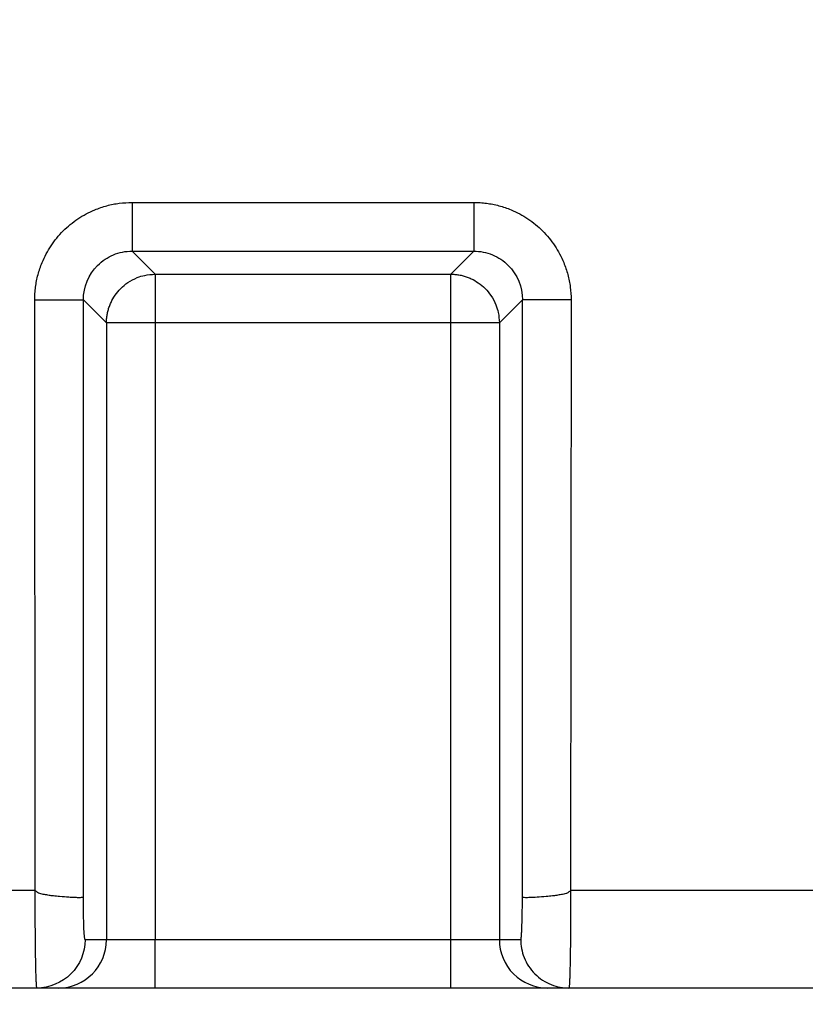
# Model space of a CAD drawing. Header units: millimetres. Extents: x 0 to 2235, y 0 to 1727.
# Tile 12 of 60: x 813 to 846, y 384 to 424. Entities that reach past the tile are written whole.
import ezdxf

# ---------------------------------------------------------------- set-up
doc = ezdxf.new("R2010")
doc.units = ezdxf.units.MM
doc.header["$LTSCALE"] = 2
doc.layers.add('DIMENSIONS', color=140, linetype='Continuous', lineweight=25)
doc.styles.add('SLDTEXTSTYLE0', font='TXT', dxfattribs={"width": 0.75})
doc.dimstyles.new('SLDDIMSTYLE0', dxfattribs={"dimtxt": 20, "dimasz": 20, "dimexe": 0, "dimexo": 0.0625, "dimgap": 5, "dimtad": 0, "dimtih": 1, "dimtoh": 1, "dimdec": 1, "dimlfac": 0.5, "dimrnd": 1e-09, "dimzin": 4, "dimdsep": 46, "dimtxsty": 'SLDTEXTSTYLE0', "dimsah": 1, "dimcen": 0.09, "dimadec": 0, "dimazin": 1, "dimtfac": 1, "dimtdec": 1, "dimtofl": 0, "dimtmove": 0, "dimatfit": 3, "dimfxl": 1, "dimfrac": 2, "dimtolj": 1, "dimtzin": 12, "dimarcsym": 0})
doc.dimstyles.new('SLDDIMSTYLE2', dxfattribs={"dimtxt": 20, "dimasz": 20, "dimexe": 0, "dimexo": 0.0625, "dimgap": 5, "dimtad": 0, "dimtih": 1, "dimtoh": 1, "dimdec": 1, "dimlfac": 0.5, "dimrnd": 1e-09, "dimzin": 12, "dimdsep": 46, "dimtxsty": 'SLDTEXTSTYLE0', "dimsah": 1, "dimcen": 0.09, "dimadec": 0, "dimazin": 3, "dimtfac": 1, "dimtdec": 1, "dimtofl": 0, "dimtmove": 0, "dimatfit": 3, "dimfxl": 1, "dimfrac": 2, "dimtolj": 1, "dimtzin": 12, "dimarcsym": 0})
doc.dimstyles.new('SLDDIMSTYLE3', dxfattribs={"dimtxt": 20, "dimasz": 20, "dimexe": 0, "dimexo": 0.0625, "dimgap": 5, "dimtad": 0, "dimtih": 1, "dimtoh": 1, "dimdec": 1, "dimlfac": 0.5, "dimrnd": 1e-09, "dimzin": 4, "dimdsep": 46, "dimtxsty": 'SLDTEXTSTYLE0', "dimsah": 1, "dimcen": 0.09, "dimadec": 0, "dimazin": 1, "dimtfac": 1, "dimtdec": 1, "dimtmove": 0, "dimatfit": 0, "dimfxl": 1, "dimfrac": 2, "dimtolj": 1, "dimtzin": 12, "dimarcsym": 0})

# ---------------------------------------------------------------- blocks, each defined once
blk = doc.blocks.new('_D_11')
at = {"layer": 'DIMENSIONS', "transparency": 16777216}
for p, q in [((798.049, 479.277), (798.049, 320.754)), ((935.049, 479.277), (935.049, 320.754)), ((1004.542, 330.048), (998.448, 330.048)), ((998.448, 330.048), (998.448, 298.298)), ((1056.264, 330.048), (1062.358, 330.048)), ((1062.358, 330.048), (1062.358, 298.298)), ((798.049, 327.104), (935.049, 327.104)), ((935.049, 327.104), (988.296, 327.104)), ((998.448, 298.298), (1004.542, 298.298)), ((1062.358, 298.298), (1056.264, 298.298))]:
    blk.add_line(p, q, dxfattribs=at)
for points in [[(798.049, 327.104), (818.049, 324.027), (818.049, 330.18)], [(935.049, 327.104), (915.049, 330.18), (915.049, 324.027)]]:
    blk.add_solid(points, dxfattribs=at)
at = {"layer": 'DIMENSIONS', "transparency": 16777216, "char_height": 20, "attachment_point": 1, "style": 'SLDTEXTSTYLE0'}
for s, insert in [('68.5', (1004.542, 359.892)), ('2.70', (1004.542, 324.079))]:
    blk.add_mtext(s, dxfattribs=dict(at, insert=insert))
blk = doc.blocks.new('_D_12')
at = {"layer": 'DIMENSIONS', "transparency": 16777216}
for p, q in [((688.049, 482.357), (688.049, 320.754)), ((798.049, 479.277), (798.049, 320.754)), ((558.083, 330.048), (551.989, 330.048)), ((551.989, 330.048), (551.989, 298.298)), ((609.805, 330.048), (615.899, 330.048)), ((615.899, 330.048), (615.899, 298.298)), ((688.049, 327.104), (626.051, 327.104)), ((798.049, 327.104), (836.51, 327.104)), ((551.989, 298.298), (558.083, 298.298)), ((615.899, 298.298), (609.805, 298.298))]:
    blk.add_line(p, q, dxfattribs=at)
for points in [[(688.049, 327.104), (668.049, 330.18), (668.049, 324.027)], [(798.049, 327.104), (818.049, 324.027), (818.049, 330.18)]]:
    blk.add_solid(points, dxfattribs=at)
at = {"layer": 'DIMENSIONS', "transparency": 16777216, "char_height": 20, "attachment_point": 1, "style": 'SLDTEXTSTYLE0'}
for s, insert in [('55.0', (558.083, 359.892)), ('2.17', (558.083, 324.079))]:
    blk.add_mtext(s, dxfattribs=dict(at, insert=insert))
blk = doc.blocks.new('_D_13')
at = {"layer": 'DIMENSIONS', "transparency": 16777216}
for p, q in [((688.049, 482.357), (688.049, 238.136)), ((935.049, 479.277), (935.049, 238.136)), ((785.687, 247.43), (779.594, 247.43)), ((779.594, 247.43), (779.594, 215.68)), ((837.41, 247.43), (843.503, 247.43)), ((843.503, 247.43), (843.503, 215.68)), ((688.049, 244.486), (769.441, 244.486)), ((935.049, 244.486), (853.656, 244.486)), ((779.594, 215.68), (785.687, 215.68)), ((843.503, 215.68), (837.41, 215.68))]:
    blk.add_line(p, q, dxfattribs=at)
for points in [[(688.049, 244.486), (708.049, 241.409), (708.049, 247.563)], [(935.049, 244.486), (915.049, 247.563), (915.049, 241.409)]]:
    blk.add_solid(points, dxfattribs=at)
at = {"layer": 'DIMENSIONS', "transparency": 16777216, "char_height": 20, "attachment_point": 1, "style": 'SLDTEXTSTYLE0'}
for s, insert in [('123.5', (778.299, 277.274)), ('4.86', (785.687, 241.462))]:
    blk.add_mtext(s, dxfattribs=dict(at, insert=insert))
blk = doc.blocks.new('_D_14')
at = {"layer": 'DIMENSIONS', "transparency": 16777216}
for p, q in [((452.049, 438.613), (452.049, 166.136)), ((1144.049, 438.613), (1144.049, 166.136)), ((764.799, 175.43), (758.705, 175.43)), ((758.705, 175.43), (758.705, 143.68)), ((831.299, 175.43), (837.392, 175.43)), ((837.392, 175.43), (837.392, 143.68)), ((452.049, 172.486), (748.553, 172.486)), ((1144.049, 172.486), (847.545, 172.486)), ((758.705, 143.68), (764.799, 143.68)), ((837.392, 143.68), (831.299, 143.68))]:
    blk.add_line(p, q, dxfattribs=at)
for points in [[(452.049, 172.486), (472.049, 169.409), (472.049, 175.563)], [(1144.049, 172.486), (1124.049, 175.563), (1124.049, 169.409)]]:
    blk.add_solid(points, dxfattribs=at)
at = {"layer": 'DIMENSIONS', "transparency": 16777216, "char_height": 20, "attachment_point": 1, "style": 'SLDTEXTSTYLE0'}
for s, insert in [('346.0', (764.799, 205.274)), ('13.62', (764.799, 169.462))]:
    blk.add_mtext(s, dxfattribs=dict(at, insert=insert))

msp = doc.modelspace()

# ---------------------------------------------------------------- linework, layer by layer
for p, q in [((818.032, 416.747), (818.032, 414.748)), ((818.032, 416.747), (832.065, 416.747)), ((818.032, 414.748), (832.065, 414.748)), ((818.032, 414.748), (818.98, 413.8)), ((831.117, 413.8), (832.065, 414.748)), ((818.98, 413.8), (831.117, 413.8)), ((831.117, 413.191), (831.117, 413.8)), ((814.054, 388.496), (814.035, 412.749)), ((816.033, 388.218), (816.033, 412.749)), ((816.033, 412.749), (816.981, 411.801)), ((834.064, 412.749), (833.116, 411.801)), ((836.063, 412.749), (834.064, 412.749)), ((834.064, 388.218), (834.064, 412.749)), ((836.063, 412.749), (836.043, 388.496)), ((816.981, 411.801), (816.981, 386.476)), ((817.591, 411.801), (816.981, 411.801)), ((831.117, 411.801), (818.98, 411.801)), ((818.98, 411.801), (818.98, 386.476)), ((831.117, 386.476), (831.117, 411.801)), ((833.116, 411.801), (833.116, 386.476)), ((814.054, 388.496), (782.043, 388.496)), ((1135.801, 388.496), (836.043, 388.496)), ((816.981, 386.476), (816.103, 386.476)), ((818.98, 386.476), (816.981, 386.476)), ((818.98, 384.496), (818.98, 386.476)), ((831.117, 386.476), (818.98, 386.476)), ((833.116, 386.476), (831.117, 386.476)), ((831.117, 384.496), (831.117, 386.476)), ((833.994, 386.476), (833.116, 386.476)), ((814.125, 384.496), (781.973, 384.496)), ((815.002, 384.496), (814.125, 384.496)), ((831.117, 384.496), (818.98, 384.496)), ((835.973, 384.496), (835.095, 384.496)), ((1135.906, 384.496), (835.973, 384.496))]:
    msp.add_line(p, q)
for centre, start, end in [((815.002, 386.475), 270.0175, 0.0175), ((835.095, 386.475), 179.9825, 269.9825)]:
    msp.add_arc(centre, 1.979, start, end)
for points, knots in [([(814.035, 412.749), (814.036, 412.837), (814.039, 413.012), (814.066, 413.272), (814.108, 413.529), (814.167, 413.783), (814.243, 414.033), (814.397, 414.442), (814.685, 414.985), (815.187, 415.593), (815.795, 416.095), (816.416, 416.425), (816.994, 416.621), (817.509, 416.727), (817.857, 416.74), (818.032, 416.747)], [0, 0, 0, 0, 0.041969, 0.083585, 0.125026, 0.166473, 0.208108, 0.250109, 0.374981, 0.5, 0.62486, 0.749897, 0.83346, 0.916344, 1, 1, 1, 1]), ([(832.065, 416.747), (832.153, 416.745), (832.328, 416.742), (832.588, 416.715), (832.845, 416.673), (833.099, 416.614), (833.35, 416.538), (833.758, 416.384), (834.301, 416.096), (834.91, 415.594), (835.412, 414.985), (835.741, 414.365), (835.938, 413.787), (836.043, 413.272), (836.056, 412.924), (836.063, 412.749)], [0, 0, 0, 0, 0.041986, 0.0836198, 0.1250804, 0.1665491, 0.2082071, 0.2502334, 0.3750921, 0.5001298, 0.6249713, 0.7500214, 0.8335358, 0.9163786, 1, 1, 1, 1]), ([(832.065, 416.747), (832.065, 416.515), (832.065, 416.266), (832.065, 415.783), (832.065, 415.551), (832.065, 415.163), (832.065, 415.009), (832.065, 414.806), (832.065, 414.756), (832.065, 414.748)], [0, 0, 0, 0, 0.25, 0.25, 0.5, 0.5, 0.75, 0.75, 1, 1, 1, 1]), ([(816.033, 412.749), (816.033, 413.273), (816.248, 413.793), (816.803, 414.349), (817.025, 414.497), (817.509, 414.696), (817.77, 414.748), (818.032, 414.748)], [0, 0, 0, 0, 0.5, 0.5, 0.75, 0.75, 1, 1, 1, 1]), ([(832.065, 414.748), (832.327, 414.748), (832.589, 414.696), (833.072, 414.497), (833.294, 414.349), (833.85, 413.793), (834.064, 413.273), (834.064, 412.749)], [0, 0, 0, 0, 0.25, 0.25, 0.5, 0.5, 1, 1, 1, 1]), ([(816.981, 411.801), (816.983, 411.858), (816.986, 411.972), (817.009, 412.142), (817.045, 412.31), (817.097, 412.478), (817.185, 412.691), (817.331, 412.947), (817.563, 413.225), (817.867, 413.478), (818.205, 413.655), (818.585, 413.775), (818.836, 413.791), (818.98, 413.8)], [0, 0, 0, 0, 0.054783, 0.109053, 0.163619, 0.219234, 0.276568, 0.384142, 0.50023, 0.621152, 0.760091, 0.86254, 1, 1, 1, 1]), ([(818.98, 413.8), (818.98, 413.796), (818.98, 413.789), (818.981, 413.761), (818.981, 413.725), (818.98, 413.685), (818.98, 413.603), (818.981, 413.453), (818.98, 413.187), (818.98, 412.875), (818.979, 412.522), (818.979, 412.163), (818.98, 411.921), (818.98, 411.801)], [0, 0, 0, 0, 0.0593318, 0.1130823, 0.1612146, 0.2037353, 0.2406836, 0.3792992, 0.5001414, 0.6378055, 0.7639529, 0.8826631, 1, 1, 1, 1]), ([(831.117, 413.8), (831.174, 413.799), (831.288, 413.796), (831.458, 413.773), (831.626, 413.736), (831.794, 413.684), (832.007, 413.596), (832.263, 413.45), (832.541, 413.218), (832.794, 412.914), (832.971, 412.576), (833.091, 412.196), (833.107, 411.945), (833.116, 411.801)], [0, 0, 0, 0, 0.054783, 0.109053, 0.163619, 0.219234, 0.276568, 0.384142, 0.50023, 0.621152, 0.760091, 0.86254, 1, 1, 1, 1]), ([(814.035, 412.749), (814.266, 412.749), (814.515, 412.749), (814.998, 412.749), (815.23, 412.749), (815.618, 412.749), (815.772, 412.749), (815.975, 412.749), (816.025, 412.749), (816.033, 412.749)], [0, 0, 0, 0, 0.25, 0.25, 0.5, 0.5, 0.75, 0.75, 1, 1, 1, 1]), ([(833.116, 411.801), (833.098, 411.801), (832.875, 411.801), (832.138, 411.801), (831.629, 411.801), (831.117, 411.801)], [0, 0, 0, 0, 0.5, 0.5, 1, 1, 1, 1]), ([(814.125, 384.496), (814.123, 384.498), (814.119, 384.502), (814.115, 384.533), (814.11, 384.581), (814.106, 384.644), (814.101, 384.719), (814.097, 384.806), (814.094, 384.902), (814.09, 385.004), (814.087, 385.112), (814.084, 385.223), (814.081, 385.337), (814.079, 385.451), (814.077, 385.564), (814.073, 385.768), (814.068, 386.083), (814.063, 386.535), (814.059, 387.011), (814.056, 387.502), (814.054, 387.999), (814.054, 388.332), (814.054, 388.496)], [0, 0, 0, 0, 0.046283, 0.09097, 0.134063, 0.175559, 0.21546, 0.253765, 0.290474, 0.325588, 0.359106, 0.391027, 0.421353, 0.450083, 0.477217, 0.502755, 0.589995, 0.675489, 0.759236, 0.841237, 0.921491, 1, 1, 1, 1]), ([(816.033, 388.218), (816.029, 388.215), (816.02, 388.211), (815.978, 388.206), (815.905, 388.203), (815.794, 388.204), (815.639, 388.209), (815.402, 388.221), (815.115, 388.242), (814.832, 388.27), (814.622, 388.299), (814.467, 388.327), (814.338, 388.348), (814.24, 388.366), (814.145, 388.422), (814.086, 388.47), (814.054, 388.496)], [0, 0, 0, 0, 0.063696, 0.134585, 0.212882, 0.298598, 0.391452, 0.490797, 0.645943, 0.73807, 0.797852, 0.863316, 0.894764, 0.92636, 0.960198, 1, 1, 1, 1]), ([(836.043, 388.496), (836.027, 388.484), (835.994, 388.459), (835.949, 388.422), (835.903, 388.391), (835.84, 388.364), (835.759, 388.348), (835.63, 388.327), (835.475, 388.299), (835.265, 388.27), (834.982, 388.242), (834.657, 388.218), (834.372, 388.205), (834.19, 388.202), (834.089, 388.207), (834.072, 388.214), (834.064, 388.218)], [0, 0, 0, 0, 0.019783, 0.039819, 0.056489, 0.073781, 0.105387, 0.136845, 0.202362, 0.262132, 0.354284, 0.509485, 0.655987, 0.787184, 0.901795, 1, 1, 1, 1]), ([(836.043, 388.496), (836.043, 388.398), (836.043, 388.2), (836.042, 387.903), (836.041, 387.605), (836.04, 387.309), (836.038, 387.016), (836.036, 386.728), (836.033, 386.448), (836.03, 386.178), (836.027, 385.919), (836.023, 385.676), (836.018, 385.442), (836.013, 385.214), (836.007, 384.994), (836, 384.796), (835.991, 384.634), (835.982, 384.519), (835.976, 384.504), (835.973, 384.496)], [0, 0, 0, 0, 0.046912, 0.094454, 0.142625, 0.191427, 0.240858, 0.29092, 0.341611, 0.392933, 0.444885, 0.497467, 0.550122, 0.609158, 0.674574, 0.746368, 0.824538, 0.909083, 1, 1, 1, 1]), ([(816.103, 386.476), (816.086, 386.476), (816.07, 386.656), (816.044, 387.289), (816.036, 387.74), (816.033, 388.218)], [0, 0, 0, 0, 0.5, 0.5, 1, 1, 1, 1]), ([(833.994, 386.476), (833.996, 386.478), (834, 386.481), (834.006, 386.505), (834.013, 386.545), (834.021, 386.62), (834.03, 386.751), (834.04, 386.965), (834.049, 387.228), (834.056, 387.531), (834.061, 387.864), (834.063, 388.1), (834.064, 388.218)], [0, 0, 0, 0, 0.062597, 0.124747, 0.18695, 0.249708, 0.375046, 0.500752, 0.625977, 0.751569, 0.875663, 1, 1, 1, 1]), ([(816.103, 386.476), (816.103, 385.958), (815.89, 385.442), (815.157, 384.709), (814.643, 384.496), (814.125, 384.496)], [0, 0, 0, 0, 0.5, 0.5, 1, 1, 1, 1]), ([(833.994, 386.476), (833.994, 386.243), (834.036, 385.991), (834.229, 385.503), (834.38, 385.269), (834.767, 384.883), (835.001, 384.732), (835.488, 384.539), (835.739, 384.496), (835.973, 384.496)], [0, 0, 0, 0, 0.25, 0.25, 0.5, 0.5, 0.75, 0.75, 1, 1, 1, 1]), ([(818.98, 384.496), (818.882, 384.496), (818.685, 384.496), (818.393, 384.496), (818.105, 384.496), (817.821, 384.496), (817.386, 384.496), (816.822, 384.496), (816.198, 384.496), (815.68, 384.496), (815.345, 384.496), (815.147, 384.496), (815.036, 384.496), (815.014, 384.496), (815.002, 384.496)], [0, 0, 0, 0, 0.048364, 0.096345, 0.144206, 0.192214, 0.240634, 0.370255, 0.500047, 0.629668, 0.75946, 0.839807, 0.919576, 1, 1, 1, 1]), ([(835.095, 384.496), (835.089, 384.496), (835.078, 384.496), (835.035, 384.496), (834.971, 384.496), (834.886, 384.496), (834.72, 384.496), (834.417, 384.496), (833.9, 384.496), (833.276, 384.496), (832.653, 384.496), (832.09, 384.496), (831.607, 384.496), (831.281, 384.496), (831.117, 384.496)], [0, 0, 0, 0, 0.048364, 0.096345, 0.144206, 0.192214, 0.240634, 0.370255, 0.500047, 0.629668, 0.75946, 0.839807, 0.919576, 1, 1, 1, 1])]:
    msp.add_open_spline(points, degree=3, knots=knots)
for points in [[(831.117, 411.801), (831.117, 412.313), (831.117, 412.822), (831.117, 413.191)], [(818.98, 411.801), (818.468, 411.801), (817.959, 411.801), (817.591, 411.801)]]:
    msp.add_open_spline(points, degree=3)

# ---------------------------------------------------------------- dimensions: what is measured, and where the dimension line sits
at = {"layer": 'DIMENSIONS'}
for base, p1, p2, dimstyle, picture, middle in [((798.049, 327.104), (688.049, 484.897), (798.049, 481.817), 'SLDDIMSTYLE3', '_D_12', (583.944, 327.104)), ((935.049, 244.486), (688.049, 484.897), (935.049, 481.817), 'SLDDIMSTYLE2', '_D_13', (811.549, 244.486)), ((1144.049, 172.486), (452.049, 441.153), (1144.049, 441.153), 'SLDDIMSTYLE0', '_D_14', (798.049, 172.486))]:
    dim = msp.add_linear_dim(base=base, p1=p1, p2=p2, dimstyle=dimstyle, dxfattribs=at)
    dim.commit()
    dim.dimension.update_dxf_attribs({"geometry": picture, "text_midpoint": middle, "dimtype": 160})
dim = msp.add_linear_dim(base=(935.049, 327.104), p1=(798.049, 481.817), p2=(935.049, 481.817), angle=0, dimstyle='SLDDIMSTYLE2', dxfattribs=at)
dim.commit()
dim.dimension.update_dxf_attribs({"geometry": '_D_11', "text_midpoint": (1030.403, 327.104), "dimtype": 160})

doc.saveas('drawing.dxf')
